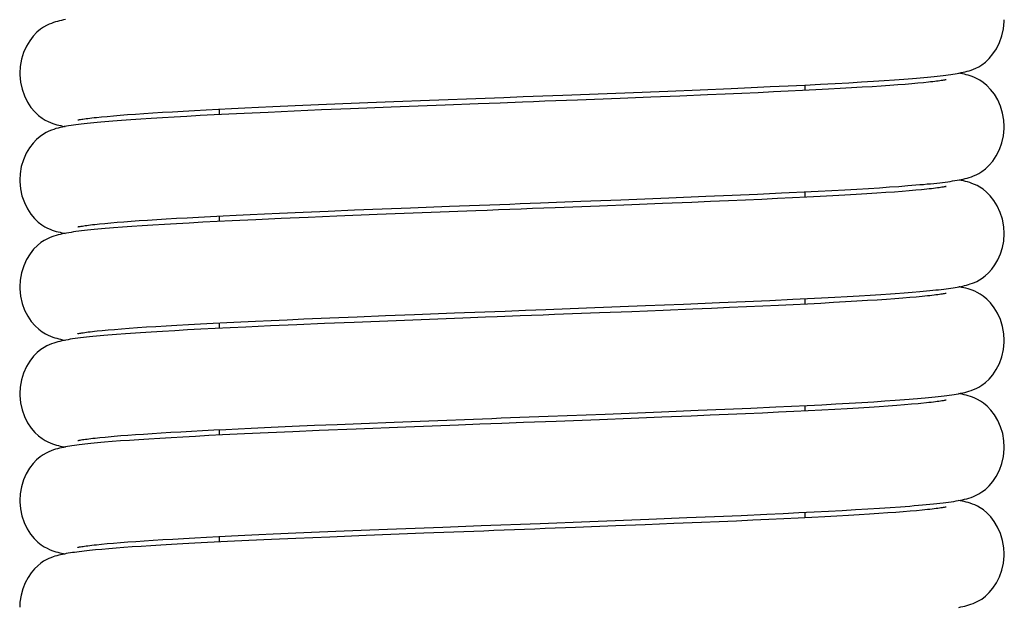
# Model space of a CAD drawing. Extents: x -559 to 3265, y -113 to 867.
# Tile 9 of 69: x 2754 to 2777, y 441 to 454. Entities that reach past the tile are written whole.
import ezdxf

# ---------------------------------------------------------------- set-up
doc = ezdxf.new("R2010")
doc.units = 0
doc.header["$LTSCALE"] = 2
doc.header["$MEASUREMENT"] = 0
doc.layers.get('0').update_dxf_attribs({"linetype": 'CONTINUOUS'})

msp = doc.modelspace()

# ---------------------------------------------------------------- linework, layer by layer
at = {"color": 7, "linetype": 'Continuous'}
for p, q in [((2772.269, 452.856), (2772.606, 452.874)), ((2772.606, 452.874), (2772.921, 452.891)), ((2772.921, 452.891), (2773.213, 452.908)), ((2773.213, 452.908), (2773.485, 452.925)), ((2773.485, 452.925), (2773.737, 452.941)), ((2773.737, 452.941), (2773.97, 452.957)), ((2773.97, 452.957), (2774.186, 452.973)), ((2774.186, 452.973), (2774.384, 452.989)), ((2774.372, 452.866), (2774.217, 452.853)), ((2774.512, 452.879), (2774.372, 452.866)), ((2774.384, 452.989), (2774.477, 452.997)), ((2774.639, 452.891), (2774.512, 452.879)), ((2774.753, 452.903), (2774.639, 452.891)), ((2766.326, 452.604), (2767.758, 452.659)), ((2767.758, 452.659), (2768.749, 452.699)), ((2768.749, 452.699), (2769.49, 452.729)), ((2769.49, 452.729), (2770.209, 452.759)), ((2770.454, 452.644), (2770.065, 452.627)), ((2770.209, 452.759), (2770.668, 452.78)), ((2770.826, 452.661), (2770.454, 452.644)), ((2770.668, 452.78), (2771.107, 452.8)), ((2771.183, 452.677), (2770.826, 452.661)), ((2771.107, 452.8), (2771.52, 452.819)), ((2771.524, 452.693), (2771.183, 452.677)), ((2771.52, 452.819), (2771.908, 452.838)), ((2771.848, 452.709), (2771.524, 452.693)), ((2772.156, 452.725), (2771.848, 452.709)), ((2771.904, 452.838), (2771.904, 452.712)), ((2771.908, 452.838), (2772.269, 452.856)), ((2772.448, 452.74), (2772.156, 452.725)), ((2772.723, 452.755), (2772.448, 452.74)), ((2772.983, 452.77), (2772.723, 452.755)), ((2773.227, 452.785), (2772.983, 452.77)), ((2773.455, 452.799), (2773.227, 452.785)), ((2773.668, 452.813), (2773.455, 452.799)), ((2773.866, 452.827), (2773.668, 452.813)), ((2774.049, 452.84), (2773.866, 452.827)), ((2774.217, 452.853), (2774.049, 452.84)), ((2760.693, 452.385), (2761.253, 452.408)), ((2761.253, 452.408), (2761.833, 452.432)), ((2761.833, 452.432), (2762.432, 452.455)), ((2762.432, 452.455), (2763.254, 452.487)), ((2767.646, 452.528), (2766.665, 452.49)), ((2768.351, 452.556), (2767.646, 452.528)), ((2769.023, 452.583), (2768.351, 452.556)), ((2769.66, 452.61), (2769.023, 452.583)), ((2770.065, 452.627), (2769.66, 452.61)), ((2756.473, 452.168), (2756.668, 452.182)), ((2756.668, 452.182), (2756.875, 452.195)), ((2756.875, 452.195), (2757.096, 452.209)), ((2757.096, 452.209), (2757.33, 452.223)), ((2757.33, 452.223), (2757.576, 452.237)), ((2757.576, 452.237), (2757.835, 452.251)), ((2757.835, 452.251), (2758.106, 452.266)), ((2758.106, 452.266), (2758.389, 452.28)), ((2758.389, 452.28), (2758.684, 452.295)), ((2758.404, 452.281), (2758.404, 452.155)), ((2758.976, 452.183), (2758.623, 452.166)), ((2758.684, 452.295), (2758.991, 452.309)), ((2759.536, 452.208), (2758.976, 452.183)), ((2758.991, 452.309), (2759.31, 452.324)), ((2759.31, 452.324), (2759.64, 452.339)), ((2760.132, 452.235), (2759.536, 452.208)), ((2759.64, 452.339), (2760.155, 452.362)), ((2760.764, 452.262), (2760.132, 452.235)), ((2760.155, 452.362), (2760.693, 452.385)), ((2761.431, 452.289), (2760.764, 452.262)), ((2762.372, 452.326), (2761.431, 452.289)), ((2763.61, 452.374), (2762.372, 452.326)), ((2755.572, 452.092), (2755.69, 452.104)), ((2755.69, 452.104), (2755.821, 452.116)), ((2755.821, 452.116), (2755.965, 452.129)), ((2755.951, 452.006), (2755.857, 451.998)), ((2756.151, 452.022), (2755.951, 452.006)), ((2755.965, 452.129), (2756.121, 452.142)), ((2756.121, 452.142), (2756.291, 452.155)), ((2756.365, 452.037), (2756.151, 452.022)), ((2756.291, 452.155), (2756.473, 452.168)), ((2756.594, 452.053), (2756.365, 452.037)), ((2756.837, 452.068), (2756.594, 452.053)), ((2757.096, 452.084), (2756.837, 452.068)), ((2757.369, 452.1), (2757.096, 452.084)), ((2757.659, 452.116), (2757.369, 452.1)), ((2757.964, 452.133), (2757.659, 452.116)), ((2758.286, 452.149), (2757.964, 452.133)), ((2758.623, 452.166), (2758.286, 452.149)), ((2771.886, 450.375), (2772.214, 450.392)), ((2771.904, 450.376), (2771.904, 450.25)), ((2772.214, 450.392), (2772.528, 450.408)), ((2772.528, 450.408), (2772.825, 450.424)), ((2772.825, 450.424), (2773.107, 450.44)), ((2773.107, 450.44), (2773.373, 450.456)), ((2773.373, 450.456), (2773.623, 450.472)), ((2773.623, 450.472), (2773.857, 450.488)), ((2773.969, 450.372), (2773.773, 450.358)), ((2773.857, 450.488), (2774.076, 450.503)), ((2774.148, 450.386), (2773.969, 450.372)), ((2774.076, 450.503), (2774.279, 450.519)), ((2774.313, 450.399), (2774.148, 450.386)), ((2774.279, 450.519), (2774.468, 450.534)), ((2774.463, 450.412), (2774.313, 450.399)), ((2774.598, 450.425), (2774.463, 450.412)), ((2774.719, 450.437), (2774.598, 450.425)), ((2766.743, 450.158), (2767.662, 450.194)), ((2767.662, 450.194), (2768.773, 450.238)), ((2768.773, 450.238), (2769.623, 450.273)), ((2769.731, 450.151), (2769.302, 450.133)), ((2769.623, 450.273), (2770.232, 450.299)), ((2770.144, 450.169), (2769.731, 450.151)), ((2770.539, 450.186), (2770.144, 450.169)), ((2770.232, 450.299), (2770.813, 450.324)), ((2770.917, 450.203), (2770.539, 450.186)), ((2770.813, 450.324), (2771.366, 450.35)), ((2771.278, 450.22), (2770.917, 450.203)), ((2771.623, 450.236), (2771.278, 450.22)), ((2771.95, 450.252), (2771.623, 450.236)), ((2772.261, 450.268), (2771.95, 450.252)), ((2772.554, 450.284), (2772.261, 450.268)), ((2772.831, 450.299), (2772.554, 450.284)), ((2773.091, 450.315), (2772.831, 450.299)), ((2773.335, 450.329), (2773.091, 450.315)), ((2773.562, 450.344), (2773.335, 450.329)), ((2773.773, 450.358), (2773.562, 450.344)), ((2760.34, 449.908), (2760.918, 449.933)), ((2760.918, 449.933), (2761.525, 449.958)), ((2761.525, 449.958), (2762.158, 449.983)), ((2762.158, 449.983), (2762.814, 450.009)), ((2762.814, 450.009), (2763.716, 450.043)), ((2767.915, 450.077), (2767.173, 450.048)), ((2768.626, 450.105), (2767.915, 450.077)), ((2769.302, 450.133), (2768.626, 450.105)), ((2756.05, 449.674), (2756.208, 449.687)), ((2756.208, 449.687), (2756.377, 449.7)), ((2756.377, 449.7), (2756.56, 449.713)), ((2756.56, 449.713), (2756.754, 449.726)), ((2756.754, 449.726), (2756.962, 449.739)), ((2756.962, 449.739), (2757.182, 449.753)), ((2757.182, 449.753), (2757.416, 449.766)), ((2757.416, 449.766), (2757.664, 449.78)), ((2757.664, 449.78), (2757.926, 449.794)), ((2757.926, 449.794), (2758.202, 449.809)), ((2758.356, 449.691), (2758.028, 449.674)), ((2758.202, 449.809), (2758.492, 449.824)), ((2758.404, 449.819), (2758.404, 449.693)), ((2758.492, 449.824), (2758.796, 449.838)), ((2758.796, 449.838), (2759.114, 449.853)), ((2759.249, 449.734), (2758.88, 449.716)), ((2759.114, 449.853), (2759.447, 449.869)), ((2759.834, 449.76), (2759.249, 449.734)), ((2759.447, 449.869), (2759.793, 449.884)), ((2759.793, 449.884), (2760.34, 449.908)), ((2760.455, 449.787), (2759.834, 449.76)), ((2761.113, 449.814), (2760.455, 449.787)), ((2762.046, 449.852), (2761.113, 449.814)), ((2763.288, 449.9), (2762.046, 449.852)), ((2755.536, 449.626), (2755.647, 449.638)), ((2755.647, 449.638), (2755.769, 449.65)), ((2755.769, 449.65), (2755.904, 449.662)), ((2755.968, 449.546), (2755.871, 449.538)), ((2755.904, 449.662), (2756.05, 449.674)), ((2756.172, 449.561), (2755.968, 449.546)), ((2756.391, 449.577), (2756.172, 449.561)), ((2756.625, 449.593), (2756.391, 449.577)), ((2756.874, 449.609), (2756.625, 449.593)), ((2757.139, 449.625), (2756.874, 449.609)), ((2757.419, 449.641), (2757.139, 449.625)), ((2757.715, 449.658), (2757.419, 449.641)), ((2758.028, 449.674), (2757.715, 449.658)), ((2770.532, 447.85), (2771.097, 447.876)), ((2771.097, 447.876), (2771.63, 447.901)), ((2771.63, 447.901), (2771.966, 447.917)), ((2771.904, 447.914), (2771.904, 447.788)), ((2771.966, 447.917), (2772.288, 447.934)), ((2772.288, 447.934), (2772.593, 447.95)), ((2772.593, 447.95), (2772.883, 447.966)), ((2772.883, 447.966), (2773.157, 447.982)), ((2773.349, 447.869), (2773.105, 447.854)), ((2773.157, 447.982), (2773.415, 447.997)), ((2773.576, 447.883), (2773.349, 447.869)), ((2773.415, 447.997), (2773.657, 448.013)), ((2773.788, 447.898), (2773.576, 447.883)), ((2773.657, 448.013), (2773.883, 448.028)), ((2773.983, 447.912), (2773.788, 447.898)), ((2774.162, 447.925), (2773.983, 447.912)), ((2774.327, 447.939), (2774.162, 447.925)), ((2774.193, 448.05), (2774.381, 448.065)), ((2774.475, 447.952), (2774.327, 447.939)), ((2774.381, 448.065), (2774.554, 448.08)), ((2774.61, 447.964), (2774.475, 447.952)), ((2774.554, 448.08), (2774.712, 448.094)), ((2774.73, 447.977), (2774.61, 447.964)), ((2766.87, 447.701), (2768.235, 447.755)), ((2768.64, 447.644), (2767.92, 447.615)), ((2768.235, 447.755), (2769.107, 447.79)), ((2769.321, 447.672), (2768.64, 447.644)), ((2769.107, 447.79), (2769.939, 447.824)), ((2769.752, 447.69), (2769.321, 447.672)), ((2770.165, 447.708), (2769.752, 447.69)), ((2769.939, 447.824), (2770.532, 447.85)), ((2770.56, 447.725), (2770.165, 447.708)), ((2770.937, 447.742), (2770.56, 447.725)), ((2771.297, 447.759), (2770.937, 447.742)), ((2771.64, 447.775), (2771.297, 447.759)), ((2771.966, 447.791), (2771.64, 447.775)), ((2772.276, 447.807), (2771.966, 447.791)), ((2772.569, 447.823), (2772.276, 447.807)), ((2772.845, 447.838), (2772.569, 447.823)), ((2773.105, 447.854), (2772.845, 447.838)), ((2759.6, 447.414), (2759.97, 447.43)), ((2759.97, 447.43), (2760.355, 447.447)), ((2760.355, 447.447), (2760.956, 447.472)), ((2760.956, 447.472), (2761.584, 447.498)), ((2761.584, 447.498), (2762.236, 447.524)), ((2762.236, 447.524), (2762.907, 447.55)), ((2764.017, 447.466), (2762.48, 447.407)), ((2762.907, 447.55), (2763.825, 447.586)), ((2767.92, 447.615), (2767.169, 447.586)), ((2755.709, 447.182), (2755.844, 447.195)), ((2755.844, 447.195), (2755.993, 447.208)), ((2755.993, 447.208), (2756.155, 447.221)), ((2756.155, 447.221), (2756.331, 447.235)), ((2756.331, 447.235), (2756.522, 447.248)), ((2756.522, 447.248), (2756.727, 447.262)), ((2756.727, 447.262), (2756.946, 447.276)), ((2756.946, 447.276), (2757.18, 447.291)), ((2757.18, 447.291), (2757.429, 447.305)), ((2757.674, 447.194), (2757.379, 447.177)), ((2757.429, 447.305), (2757.693, 447.32)), ((2757.984, 447.21), (2757.674, 447.194)), ((2757.693, 447.32), (2757.973, 447.335)), ((2757.973, 447.335), (2758.267, 447.35)), ((2758.311, 447.227), (2757.984, 447.21)), ((2758.267, 447.35), (2758.578, 447.366)), ((2758.654, 447.244), (2758.311, 447.227)), ((2758.404, 447.357), (2758.404, 447.232)), ((2758.578, 447.366), (2758.903, 447.382)), ((2759.014, 447.261), (2758.654, 447.244)), ((2758.903, 447.382), (2759.244, 447.398)), ((2759.584, 447.287), (2759.014, 447.261)), ((2759.244, 447.398), (2759.6, 447.414)), ((2760.191, 447.314), (2759.584, 447.287)), ((2760.835, 447.341), (2760.191, 447.314)), ((2761.516, 447.369), (2760.835, 447.341)), ((2762.48, 447.407), (2761.516, 447.369)), ((2755.587, 447.17), (2755.709, 447.182)), ((2755.935, 447.081), (2755.839, 447.073)), ((2756.035, 447.089), (2755.935, 447.081)), ((2756.246, 447.105), (2756.035, 447.089)), ((2756.837, 447.145), (2756.589, 447.129)), ((2757.1, 447.161), (2756.837, 447.145)), ((2757.379, 447.177), (2757.1, 447.161)), ((2770.064, 445.368), (2770.66, 445.394)), ((2770.66, 445.394), (2771.233, 445.42)), ((2771.233, 445.42), (2771.601, 445.437)), ((2771.601, 445.437), (2771.956, 445.455)), ((2771.904, 445.452), (2771.904, 445.327)), ((2771.956, 445.455), (2772.296, 445.472)), ((2772.296, 445.472), (2772.621, 445.489)), ((2772.878, 445.379), (2772.598, 445.363)), ((2772.621, 445.489), (2772.929, 445.507)), ((2773.142, 445.394), (2772.878, 445.379)), ((2772.929, 445.507), (2773.22, 445.524)), ((2773.387, 445.409), (2773.142, 445.394)), ((2773.22, 445.524), (2773.494, 445.54)), ((2773.616, 445.424), (2773.387, 445.409)), ((2773.494, 445.54), (2773.749, 445.557)), ((2773.828, 445.439), (2773.616, 445.424)), ((2773.749, 445.557), (2773.986, 445.573)), ((2774.024, 445.453), (2773.828, 445.439)), ((2773.986, 445.573), (2774.205, 445.589)), ((2774.203, 445.467), (2774.024, 445.453)), ((2774.367, 445.48), (2774.203, 445.467)), ((2774.515, 445.493), (2774.367, 445.48)), ((2767.9, 445.153), (2767.171, 445.125)), ((2767.302, 445.256), (2768.603, 445.307)), ((2768.607, 445.181), (2767.9, 445.153)), ((2768.603, 445.307), (2769.449, 445.342)), ((2769.286, 445.209), (2768.607, 445.181)), ((2769.72, 445.227), (2769.286, 445.209)), ((2769.449, 445.342), (2770.064, 445.368)), ((2770.139, 445.245), (2769.72, 445.227)), ((2770.541, 445.262), (2770.139, 445.245)), ((2770.927, 445.28), (2770.541, 445.262)), ((2771.296, 445.297), (2770.927, 445.28)), ((2771.648, 445.314), (2771.296, 445.297)), ((2771.982, 445.33), (2771.648, 445.314)), ((2772.299, 445.347), (2771.982, 445.33)), ((2772.598, 445.363), (2772.299, 445.347)), ((2758.843, 444.917), (2759.139, 444.931)), ((2759.139, 444.931), (2759.603, 444.952)), ((2759.603, 444.952), (2760.089, 444.974)), ((2760.089, 444.974), (2760.597, 444.996)), ((2760.597, 444.996), (2761.126, 445.018)), ((2761.126, 445.018), (2761.676, 445.04)), ((2762.707, 444.954), (2761.563, 444.909)), ((2761.676, 445.04), (2762.439, 445.07)), ((2762.439, 445.07), (2763.234, 445.101)), ((2763.918, 445.001), (2762.707, 444.954)), ((2755.542, 444.703), (2755.653, 444.715)), ((2755.653, 444.715), (2755.776, 444.727)), ((2755.983, 444.745), (2756.135, 444.758)), ((2756.135, 444.758), (2756.299, 444.77)), ((2756.299, 444.77), (2756.474, 444.783)), ((2756.474, 444.783), (2756.661, 444.796)), ((2756.661, 444.796), (2756.859, 444.809)), ((2757.032, 444.695), (2756.785, 444.68)), ((2756.859, 444.809), (2757.068, 444.822)), ((2757.293, 444.711), (2757.032, 444.695)), ((2757.068, 444.822), (2757.289, 444.835)), ((2757.289, 444.835), (2757.52, 444.849)), ((2757.569, 444.726), (2757.293, 444.711)), ((2757.52, 444.849), (2757.763, 444.862)), ((2757.859, 444.742), (2757.569, 444.726)), ((2757.763, 444.862), (2758.017, 444.876)), ((2758.163, 444.758), (2757.859, 444.742)), ((2758.017, 444.876), (2758.282, 444.889)), ((2758.483, 444.774), (2758.163, 444.758)), ((2758.282, 444.889), (2758.557, 444.903)), ((2758.404, 444.896), (2758.404, 444.77)), ((2758.989, 444.798), (2758.483, 444.774)), ((2758.557, 444.903), (2758.843, 444.917)), ((2759.529, 444.823), (2758.989, 444.798)), ((2760.102, 444.848), (2759.529, 444.823)), ((2760.707, 444.874), (2760.102, 444.848)), ((2761.563, 444.909), (2760.707, 444.874)), ((2755.937, 444.62), (2755.76, 444.605)), ((2756.128, 444.635), (2755.937, 444.62)), ((2756.333, 444.65), (2756.128, 444.635)), ((2756.552, 444.665), (2756.333, 444.65)), ((2756.785, 444.68), (2756.552, 444.665)), ((2773.623, 443.087), (2773.874, 443.104)), ((2773.874, 443.104), (2774.107, 443.12)), ((2769.183, 442.869), (2769.821, 442.896)), ((2769.821, 442.896), (2770.436, 442.922)), ((2770.436, 442.922), (2771.026, 442.949)), ((2771.026, 442.949), (2771.403, 442.966)), ((2771.403, 442.966), (2771.767, 442.984)), ((2771.767, 442.984), (2772.117, 443.001)), ((2771.904, 442.991), (2771.904, 442.865)), ((2772.364, 442.888), (2772.066, 442.873)), ((2772.117, 443.001), (2772.451, 443.019)), ((2772.646, 442.904), (2772.364, 442.888)), ((2772.451, 443.019), (2772.769, 443.036)), ((2772.911, 442.919), (2772.646, 442.904)), ((2772.769, 443.036), (2773.071, 443.053)), ((2773.16, 442.933), (2772.911, 442.919)), ((2773.071, 443.053), (2773.355, 443.07)), ((2773.394, 442.948), (2773.16, 442.933)), ((2773.355, 443.07), (2773.623, 443.087)), ((2773.612, 442.962), (2773.394, 442.948)), ((2773.815, 442.976), (2773.612, 442.962)), ((2774.003, 442.99), (2773.815, 442.976)), ((2774.176, 443.003), (2774.003, 442.99)), ((2774.336, 443.016), (2774.176, 443.003)), ((2774.482, 443.029), (2774.336, 443.016)), ((2774.614, 443.041), (2774.482, 443.029)), ((2774.732, 443.053), (2774.614, 443.041)), ((2762.49, 442.611), (2763.557, 442.652)), ((2767.546, 442.677), (2766.62, 442.642)), ((2766.949, 442.781), (2768.306, 442.834)), ((2768.225, 442.704), (2767.546, 442.677)), ((2768.886, 442.731), (2768.225, 442.704)), ((2768.306, 442.834), (2769.183, 442.869)), ((2769.523, 442.757), (2768.886, 442.731)), ((2769.932, 442.774), (2769.523, 442.757)), ((2770.327, 442.791), (2769.932, 442.774)), ((2770.708, 442.808), (2770.327, 442.791)), ((2771.073, 442.825), (2770.708, 442.808)), ((2771.421, 442.841), (2771.073, 442.825)), ((2771.752, 442.857), (2771.421, 442.841)), ((2772.066, 442.873), (2771.752, 442.857)), ((2758.112, 442.419), (2758.395, 442.433)), ((2758.395, 442.433), (2758.691, 442.448)), ((2758.404, 442.434), (2758.404, 442.308)), ((2758.691, 442.448), (2758.998, 442.463)), ((2758.998, 442.463), (2759.318, 442.478)), ((2759.318, 442.478), (2759.65, 442.493)), ((2759.65, 442.493), (2760.17, 442.516)), ((2760.956, 442.422), (2760.167, 442.389)), ((2760.17, 442.516), (2760.714, 442.539)), ((2760.714, 442.539), (2761.283, 442.562)), ((2761.792, 442.456), (2760.956, 442.422)), ((2761.283, 442.562), (2761.875, 442.586)), ((2763.118, 442.508), (2761.792, 442.456)), ((2761.875, 442.586), (2762.49, 442.611)), ((2755.574, 442.245), (2755.693, 442.257)), ((2755.693, 442.257), (2755.824, 442.27)), ((2755.824, 442.27), (2755.969, 442.282)), ((2755.969, 442.282), (2756.126, 442.295)), ((2756.126, 442.295), (2756.296, 442.308)), ((2756.296, 442.308), (2756.479, 442.322)), ((2756.607, 442.207), (2756.4, 442.193)), ((2756.479, 442.322), (2756.674, 442.335)), ((2756.827, 442.221), (2756.607, 442.207)), ((2756.674, 442.335), (2756.882, 442.349)), ((2757.06, 442.235), (2756.827, 442.221)), ((2756.882, 442.349), (2757.103, 442.362)), ((2757.307, 442.25), (2757.06, 442.235)), ((2757.103, 442.362), (2757.337, 442.376)), ((2757.568, 442.264), (2757.307, 442.25)), ((2757.337, 442.376), (2757.583, 442.39)), ((2757.843, 442.279), (2757.568, 442.264)), ((2757.583, 442.39), (2757.841, 442.405)), ((2757.841, 442.405), (2758.112, 442.419)), ((2758.132, 442.294), (2757.843, 442.279)), ((2758.593, 442.317), (2758.132, 442.294)), ((2759.085, 442.341), (2758.593, 442.317)), ((2759.61, 442.365), (2759.085, 442.341)), ((2760.167, 442.389), (2759.61, 442.365)), ((2755.552, 442.124), (2755.417, 442.111)), ((2755.698, 442.138), (2755.552, 442.124)), ((2755.856, 442.151), (2755.698, 442.138)), ((2756.025, 442.165), (2755.856, 442.151)), ((2756.206, 442.179), (2756.025, 442.165)), ((2756.4, 442.193), (2756.206, 442.179))]:
    msp.add_line(p, q, dxfattribs=at)
for points in [[(2754.86, 454.345), (2754.813, 454.336), (2754.767, 454.326), (2754.722, 454.315), (2754.677, 454.304), (2754.631, 454.291), (2754.584, 454.276), (2754.535, 454.259), (2754.48, 454.236), (2754.42, 454.207), (2754.355, 454.17), (2754.282, 454.121), (2754.201, 454.053), (2754.116, 453.965), (2754.035, 453.859), (2753.959, 453.734), (2753.894, 453.588), (2753.844, 453.431), (2753.814, 453.265), (2753.804, 453.112)], [(2774.477, 452.997), (2774.566, 453.004), (2774.652, 453.012), (2774.733, 453.019), (2774.812, 453.027), (2774.887, 453.035), (2774.958, 453.042), (2775.026, 453.05), (2775.091, 453.058), (2775.153, 453.065), (2775.212, 453.073), (2775.268, 453.081), (2775.321, 453.089), (2775.372, 453.097), (2775.42, 453.105), (2775.467, 453.113), (2775.513, 453.123), (2775.557, 453.132), (2775.6, 453.142), (2775.645, 453.154), (2775.691, 453.168), (2775.738, 453.183), (2775.792, 453.203), (2775.85, 453.228), (2775.913, 453.26), (2775.985, 453.305), (2776.069, 453.368), (2776.157, 453.451), (2776.243, 453.553), (2776.323, 453.675), (2776.393, 453.816), (2776.449, 453.969), (2776.486, 454.13), (2776.503, 454.298), (2776.503, 454.343)], [(2753.804, 453.112), (2753.805, 453.069), (2753.822, 452.901), (2753.859, 452.739), (2753.914, 452.586), (2753.984, 452.445), (2754.064, 452.323), (2754.15, 452.221), (2754.238, 452.138), (2754.321, 452.074), (2754.394, 452.03), (2754.457, 451.998), (2754.515, 451.972), (2754.568, 451.953), (2754.615, 451.937), (2754.661, 451.924), (2754.706, 451.912), (2754.749, 451.902), (2754.792, 451.892), (2754.838, 451.883), (2754.851, 451.881)], [(2776.504, 451.881), (2776.496, 452.025), (2776.466, 452.191), (2776.417, 452.35), (2776.351, 452.498), (2776.274, 452.627), (2776.189, 452.737), (2776.1, 452.829), (2776.015, 452.898), (2775.941, 452.947), (2775.876, 452.982), (2775.817, 453.01), (2775.763, 453.032), (2775.715, 453.048), (2775.669, 453.062), (2775.625, 453.075), (2775.583, 453.085), (2775.541, 453.095), (2775.497, 453.104), (2775.458, 453.112)], [(2775.165, 452.961), (2775.163, 452.961), (2775.155, 452.959), (2775.142, 452.956), (2775.125, 452.953), (2775.103, 452.949), (2775.078, 452.945), (2775.05, 452.94), (2775.017, 452.935), (2774.982, 452.93), (2774.942, 452.925), (2774.9, 452.92), (2774.854, 452.914), (2774.805, 452.908), (2774.753, 452.903)], [(2763.254, 452.487), (2764.532, 452.536), (2764.75, 452.544), (2764.969, 452.553), (2765.414, 452.57)], [(2764.885, 452.423), (2764.628, 452.413), (2764.372, 452.403), (2763.61, 452.374)], [(2766.665, 452.49), (2765.908, 452.462), (2765.653, 452.452), (2765.397, 452.442), (2764.885, 452.423)], [(2765.414, 452.57), (2765.639, 452.578), (2765.866, 452.587), (2766.326, 452.604)], [(2755.857, 451.998), (2755.766, 451.991), (2755.678, 451.983), (2755.594, 451.975), (2755.513, 451.967), (2755.436, 451.96), (2755.362, 451.952), (2755.292, 451.944), (2755.225, 451.936), (2755.161, 451.928), (2755.1, 451.92), (2755.042, 451.912), (2754.987, 451.904), (2754.933, 451.896), (2754.882, 451.887), (2754.833, 451.878), (2754.785, 451.868), (2754.737, 451.857), (2754.69, 451.846), (2754.641, 451.832), (2754.59, 451.816), (2754.537, 451.798), (2754.479, 451.774), (2754.417, 451.744), (2754.351, 451.706), (2754.277, 451.655), (2754.195, 451.586), (2754.111, 451.498), (2754.03, 451.391), (2753.955, 451.264), (2753.89, 451.117), (2753.841, 450.959), (2753.812, 450.792), (2753.804, 450.65)], [(2755.144, 452.032), (2755.145, 452.032), (2755.153, 452.034), (2755.167, 452.037), (2755.184, 452.04), (2755.206, 452.044), (2755.233, 452.049), (2755.263, 452.053), (2755.296, 452.058), (2755.334, 452.064), (2755.375, 452.069), (2755.419, 452.075), (2755.467, 452.08), (2755.518, 452.086), (2755.572, 452.092)], [(2774.468, 450.534), (2774.556, 450.542), (2774.641, 450.549), (2774.723, 450.557), (2774.801, 450.564), (2774.876, 450.572), (2774.947, 450.579), (2775.015, 450.587), (2775.08, 450.594), (2775.143, 450.602), (2775.202, 450.61), (2775.259, 450.618), (2775.313, 450.626), (2775.366, 450.634), (2775.416, 450.643), (2775.465, 450.651), (2775.512, 450.661), (2775.558, 450.671), (2775.603, 450.681), (2775.649, 450.694), (2775.696, 450.707), (2775.744, 450.723), (2775.797, 450.744), (2775.855, 450.769), (2775.917, 450.801), (2775.989, 450.845), (2776.07, 450.906), (2776.155, 450.987), (2776.239, 451.086), (2776.32, 451.207), (2776.392, 451.349), (2776.448, 451.504), (2776.486, 451.668), (2776.503, 451.839), (2776.504, 451.881)], [(2753.804, 450.65), (2753.805, 450.613), (2753.821, 450.443), (2753.857, 450.281), (2753.912, 450.127), (2753.983, 449.985), (2754.062, 449.864), (2754.146, 449.763), (2754.232, 449.681), (2754.314, 449.618), (2754.385, 449.573), (2754.447, 449.541), (2754.504, 449.515), (2754.556, 449.495), (2754.602, 449.479), (2754.647, 449.466), (2754.691, 449.454), (2754.734, 449.444), (2754.777, 449.434), (2754.821, 449.425), (2754.851, 449.419)], [(2776.504, 449.419), (2776.494, 449.573), (2776.463, 449.743), (2776.411, 449.903), (2776.343, 450.051), (2776.265, 450.179), (2776.181, 450.285), (2776.095, 450.371), (2776.013, 450.438), (2775.94, 450.486), (2775.875, 450.521), (2775.815, 450.549), (2775.758, 450.572), (2775.706, 450.589), (2775.656, 450.604), (2775.607, 450.618), (2775.56, 450.629), (2775.511, 450.639), (2775.462, 450.649), (2775.457, 450.65)], [(2771.366, 450.35), (2771.543, 450.358), (2771.886, 450.375)], [(2775.158, 450.497), (2775.161, 450.498), (2775.167, 450.5), (2775.166, 450.5), (2775.161, 450.498), (2775.151, 450.496), (2775.136, 450.493), (2775.116, 450.49), (2775.093, 450.485), (2775.066, 450.481), (2775.035, 450.476), (2775, 450.471), (2774.962, 450.466), (2774.92, 450.46), (2774.875, 450.455), (2774.826, 450.449), (2774.774, 450.443), (2774.719, 450.437)], [(2763.716, 450.043), (2764.407, 450.07), (2764.64, 450.079), (2764.873, 450.087), (2765.107, 450.096), (2765.341, 450.105), (2765.575, 450.114), (2765.809, 450.123), (2766.743, 450.158)], [(2765.368, 449.979), (2764.844, 449.959), (2764.582, 449.95), (2764.321, 449.94), (2763.288, 449.9)], [(2767.173, 450.048), (2766.15, 450.009), (2765.89, 449.999), (2765.629, 449.989), (2765.368, 449.979)], [(2758.88, 449.716), (2758.701, 449.708), (2758.356, 449.691)], [(2755.871, 449.538), (2755.778, 449.53), (2755.689, 449.522), (2755.603, 449.514), (2755.521, 449.506), (2755.442, 449.499), (2755.368, 449.491), (2755.296, 449.483), (2755.228, 449.475), (2755.164, 449.467), (2755.102, 449.459), (2755.043, 449.451), (2754.988, 449.442), (2754.934, 449.434), (2754.883, 449.425), (2754.833, 449.416), (2754.785, 449.406), (2754.738, 449.396), (2754.691, 449.384), (2754.643, 449.371), (2754.595, 449.356), (2754.545, 449.339), (2754.49, 449.317), (2754.431, 449.289), (2754.367, 449.254), (2754.294, 449.206), (2754.212, 449.14), (2754.126, 449.053), (2754.042, 448.946), (2753.964, 448.819), (2753.896, 448.671), (2753.845, 448.512), (2753.814, 448.343), (2753.804, 448.188)], [(2755.143, 449.57), (2755.144, 449.57), (2755.151, 449.572), (2755.163, 449.574), (2755.179, 449.577), (2755.198, 449.581), (2755.222, 449.585), (2755.249, 449.589), (2755.28, 449.594), (2755.315, 449.599), (2755.352, 449.604), (2755.394, 449.61), (2755.438, 449.615), (2755.486, 449.621), (2755.536, 449.626)], [(2774.712, 448.094), (2774.787, 448.101), (2774.858, 448.108), (2774.925, 448.115), (2774.99, 448.122), (2775.052, 448.129), (2775.111, 448.136), (2775.167, 448.143), (2775.221, 448.151), (2775.272, 448.158), (2775.322, 448.165), (2775.369, 448.173), (2775.415, 448.181), (2775.46, 448.189), (2775.504, 448.197), (2775.547, 448.206), (2775.59, 448.216), (2775.632, 448.227), (2775.675, 448.239), (2775.72, 448.253), (2775.767, 448.27), (2775.816, 448.289), (2775.87, 448.314), (2775.929, 448.346), (2775.993, 448.386), (2776.063, 448.439), (2776.138, 448.507), (2776.214, 448.592), (2776.288, 448.693), (2776.356, 448.811), (2776.415, 448.945), (2776.461, 449.09), (2776.492, 449.243), (2776.504, 449.419)], [(2753.804, 448.188), (2753.805, 448.142), (2753.823, 447.97), (2753.861, 447.806), (2753.918, 447.651), (2753.991, 447.509), (2754.072, 447.389), (2754.157, 447.289), (2754.244, 447.209), (2754.325, 447.148), (2754.396, 447.105), (2754.457, 447.074), (2754.514, 447.049), (2754.566, 447.03), (2754.613, 447.014), (2754.659, 447.001), (2754.704, 446.989), (2754.748, 446.979), (2754.793, 446.969), (2754.839, 446.96), (2754.851, 446.957)], [(2776.504, 446.957), (2776.495, 447.104), (2776.465, 447.272), (2776.415, 447.432), (2776.348, 447.58), (2776.271, 447.707), (2776.188, 447.815), (2776.103, 447.903), (2776.02, 447.971), (2775.947, 448.02), (2775.882, 448.056), (2775.822, 448.084), (2775.766, 448.107), (2775.716, 448.125), (2775.667, 448.14), (2775.619, 448.153), (2775.572, 448.164), (2775.525, 448.175), (2775.477, 448.185), (2775.457, 448.188)], [(2773.883, 448.028), (2773.99, 448.035), (2774.193, 448.05)], [(2775.164, 448.037), (2775.162, 448.037), (2775.153, 448.035), (2775.138, 448.032), (2775.12, 448.028), (2775.098, 448.024), (2775.071, 448.02), (2775.041, 448.015), (2775.007, 448.01), (2774.969, 448.005), (2774.928, 448), (2774.884, 447.994), (2774.836, 447.988), (2774.784, 447.982), (2774.73, 447.977)], [(2764.995, 447.63), (2765.466, 447.648), (2765.701, 447.657), (2765.936, 447.666), (2766.87, 447.701)], [(2763.825, 447.586), (2764.525, 447.612), (2764.76, 447.621), (2764.995, 447.63)], [(2765.339, 447.516), (2764.809, 447.496), (2764.544, 447.486), (2764.017, 447.466)], [(2767.169, 447.586), (2766.132, 447.547), (2765.869, 447.537), (2765.604, 447.526), (2765.339, 447.516)], [(2755.839, 447.073), (2755.747, 447.065), (2755.659, 447.058), (2755.574, 447.05), (2755.493, 447.042), (2755.416, 447.034), (2755.343, 447.026), (2755.272, 447.018), (2755.206, 447.01), (2755.142, 447.002), (2755.082, 446.994), (2755.025, 446.986), (2754.97, 446.978), (2754.918, 446.969), (2754.868, 446.961), (2754.819, 446.951), (2754.772, 446.942), (2754.727, 446.931), (2754.682, 446.92), (2754.636, 446.907), (2754.589, 446.893), (2754.541, 446.876), (2754.487, 446.854), (2754.428, 446.826), (2754.365, 446.791), (2754.292, 446.743), (2754.209, 446.675), (2754.122, 446.586), (2754.038, 446.478), (2753.96, 446.35), (2753.893, 446.201), (2753.843, 446.041), (2753.813, 445.874), (2753.804, 445.726)], [(2755.144, 447.108), (2755.145, 447.109), (2755.154, 447.111), (2755.169, 447.114), (2755.188, 447.117), (2755.211, 447.121), (2755.239, 447.126), (2755.27, 447.131), (2755.305, 447.136), (2755.343, 447.141), (2755.385, 447.147), (2755.43, 447.152), (2755.479, 447.158), (2755.531, 447.164), (2755.587, 447.17)], [(2756.589, 447.129), (2756.471, 447.121), (2756.246, 447.105)], [(2774.405, 445.605), (2774.5, 445.613), (2774.59, 445.621), (2774.676, 445.629), (2774.758, 445.636), (2774.836, 445.644), (2774.911, 445.652), (2774.982, 445.66), (2775.05, 445.667), (2775.114, 445.675), (2775.176, 445.683), (2775.235, 445.691), (2775.291, 445.699), (2775.345, 445.707), (2775.397, 445.716), (2775.447, 445.724), (2775.496, 445.734), (2775.544, 445.744), (2775.591, 445.755), (2775.639, 445.767), (2775.688, 445.781), (2775.738, 445.798), (2775.793, 445.818), (2775.852, 445.844), (2775.916, 445.876), (2775.988, 445.921), (2776.069, 445.982), (2776.154, 446.062), (2776.238, 446.161), (2776.319, 446.281), (2776.391, 446.423), (2776.448, 446.578), (2776.486, 446.743), (2776.503, 446.915), (2776.504, 446.957)], [(2753.804, 445.726), (2753.805, 445.684), (2753.822, 445.513), (2753.86, 445.35), (2753.916, 445.196), (2753.987, 445.054), (2754.068, 444.933), (2754.152, 444.833), (2754.239, 444.751), (2754.32, 444.69), (2754.391, 444.646), (2754.453, 444.614), (2754.51, 444.589), (2754.561, 444.57), (2754.608, 444.554), (2754.652, 444.541), (2754.696, 444.529), (2754.738, 444.519), (2754.781, 444.509), (2754.826, 444.5), (2754.85, 444.496)], [(2774.205, 445.589), (2774.307, 445.597), (2774.405, 445.605)], [(2776.504, 444.496), (2776.496, 444.638), (2776.467, 444.805), (2776.418, 444.963), (2776.352, 445.111), (2776.276, 445.239), (2776.194, 445.347), (2776.108, 445.437), (2776.025, 445.505), (2775.952, 445.555), (2775.887, 445.592), (2775.827, 445.62), (2775.772, 445.643), (2775.722, 445.661), (2775.674, 445.676), (2775.627, 445.689), (2775.581, 445.7), (2775.535, 445.711), (2775.488, 445.721), (2775.457, 445.726)], [(2774.709, 445.512), (2774.583, 445.5), (2774.515, 445.493)], [(2775.163, 445.575), (2775.16, 445.575), (2775.15, 445.573), (2775.135, 445.569), (2775.115, 445.566), (2775.092, 445.562), (2775.064, 445.557), (2775.032, 445.552), (2774.997, 445.547), (2774.958, 445.542), (2774.915, 445.536), (2774.869, 445.53), (2774.819, 445.525), (2774.766, 445.519), (2774.709, 445.512)], [(2763.234, 445.101), (2764.477, 445.149), (2764.69, 445.157), (2764.903, 445.165)], [(2764.903, 445.165), (2765.551, 445.189), (2765.769, 445.198), (2765.987, 445.206), (2767.302, 445.256)], [(2764.917, 445.039), (2764.666, 445.029), (2764.416, 445.02), (2763.918, 445.001)], [(2767.171, 445.125), (2766.176, 445.086), (2765.925, 445.077), (2765.673, 445.067), (2765.421, 445.058), (2764.917, 445.039)], [(2755.142, 444.646), (2755.143, 444.646), (2755.15, 444.648), (2755.161, 444.65), (2755.178, 444.654), (2755.198, 444.657), (2755.223, 444.662), (2755.251, 444.666), (2755.282, 444.671), (2755.318, 444.676), (2755.356, 444.681), (2755.398, 444.687), (2755.443, 444.692), (2755.491, 444.698), (2755.542, 444.703)], [(2755.776, 444.727), (2755.911, 444.739), (2755.983, 444.745)], [(2755.76, 444.605), (2755.676, 444.597), (2755.595, 444.59), (2755.518, 444.583), (2755.444, 444.575), (2755.374, 444.568), (2755.306, 444.56), (2755.241, 444.553), (2755.179, 444.545), (2755.12, 444.538), (2755.064, 444.53), (2755.009, 444.522), (2754.958, 444.514), (2754.907, 444.506), (2754.859, 444.497), (2754.811, 444.488), (2754.765, 444.478), (2754.72, 444.468), (2754.675, 444.457), (2754.628, 444.443), (2754.58, 444.428), (2754.53, 444.41), (2754.475, 444.387), (2754.414, 444.358), (2754.349, 444.32), (2754.276, 444.269), (2754.195, 444.201), (2754.112, 444.113), (2754.031, 444.007), (2753.957, 443.882), (2753.893, 443.738), (2753.844, 443.582), (2753.813, 443.418), (2753.804, 443.265)], [(2774.425, 443.145), (2774.522, 443.153), (2774.615, 443.161), (2774.705, 443.17), (2774.79, 443.178), (2774.871, 443.186), (2774.948, 443.194), (2775.021, 443.202), (2775.091, 443.21), (2775.157, 443.219), (2775.22, 443.227), (2775.28, 443.235), (2775.337, 443.244), (2775.391, 443.253), (2775.443, 443.262), (2775.493, 443.272), (2775.542, 443.282), (2775.59, 443.293), (2775.639, 443.305), (2775.689, 443.32), (2775.739, 443.336), (2775.795, 443.357), (2775.854, 443.383), (2775.918, 443.416), (2775.989, 443.46), (2776.07, 443.521), (2776.154, 443.601), (2776.238, 443.699), (2776.319, 443.819), (2776.391, 443.961), (2776.448, 444.116), (2776.486, 444.281), (2776.503, 444.453), (2776.504, 444.496)], [(2753.804, 443.265), (2753.805, 443.237), (2753.819, 443.069), (2753.854, 442.908), (2753.907, 442.755), (2753.975, 442.614), (2754.052, 442.492), (2754.134, 442.391), (2754.219, 442.307), (2754.299, 442.243), (2754.371, 442.196), (2754.434, 442.162), (2754.492, 442.135), (2754.545, 442.114), (2754.593, 442.097), (2754.639, 442.083), (2754.683, 442.071), (2754.727, 442.06), (2754.771, 442.05), (2754.816, 442.04), (2754.85, 442.034)], [(2774.107, 443.12), (2774.217, 443.129), (2774.323, 443.137), (2774.425, 443.145)], [(2775.163, 443.114), (2775.161, 443.113), (2775.152, 443.111), (2775.138, 443.108), (2775.12, 443.105), (2775.098, 443.101), (2775.071, 443.096), (2775.041, 443.092), (2775.008, 443.087), (2774.97, 443.082), (2774.93, 443.076), (2774.885, 443.071), (2774.838, 443.065), (2774.787, 443.059), (2774.732, 443.053)], [(2776.503, 442.034), (2776.495, 442.177), (2776.465, 442.345), (2776.416, 442.505), (2776.35, 442.653), (2776.273, 442.781), (2776.19, 442.889), (2776.104, 442.978), (2776.021, 443.047), (2775.948, 443.096), (2775.883, 443.132), (2775.823, 443.161), (2775.767, 443.183), (2775.717, 443.201), (2775.669, 443.216), (2775.622, 443.229), (2775.576, 443.24), (2775.53, 443.25), (2775.483, 443.26), (2775.457, 443.265)], [(2763.557, 442.652), (2764.443, 442.686), (2764.668, 442.694), (2764.894, 442.703), (2765.348, 442.72)], [(2765.348, 442.72), (2765.576, 442.729), (2765.805, 442.737), (2766.949, 442.781)], [(2766.62, 442.642), (2765.916, 442.615), (2765.681, 442.606), (2765.445, 442.597), (2765.21, 442.588), (2764.974, 442.579), (2764.739, 442.57), (2764.505, 442.561), (2764.271, 442.552), (2763.118, 442.508)], [(2755.143, 442.184), (2755.144, 442.185), (2755.153, 442.187), (2755.167, 442.19), (2755.185, 442.193), (2755.207, 442.197), (2755.234, 442.202), (2755.264, 442.206), (2755.298, 442.211), (2755.336, 442.217), (2755.377, 442.222), (2755.421, 442.228), (2755.469, 442.233), (2755.52, 442.239), (2755.574, 442.245)], [(2755.417, 442.111), (2755.354, 442.104), (2755.292, 442.097), (2755.234, 442.09), (2755.177, 442.083), (2755.123, 442.076), (2755.071, 442.069), (2755.021, 442.062), (2754.972, 442.055), (2754.925, 442.047), (2754.879, 442.039), (2754.834, 442.031), (2754.79, 442.022), (2754.747, 442.013), (2754.703, 442.002), (2754.66, 441.991), (2754.617, 441.978), (2754.572, 441.963), (2754.524, 441.946), (2754.474, 441.925), (2754.418, 441.898), (2754.356, 441.863), (2754.29, 441.818), (2754.219, 441.761), (2754.144, 441.687), (2754.067, 441.596), (2753.996, 441.489), (2753.931, 441.367), (2753.876, 441.229), (2753.835, 441.081), (2753.81, 440.924), (2753.805, 440.803)], [(2775.454, 440.802), (2775.501, 440.811), (2775.547, 440.821), (2775.591, 440.831), (2775.637, 440.843), (2775.684, 440.857), (2775.733, 440.873), (2775.787, 440.893), (2775.846, 440.918), (2775.91, 440.95), (2775.983, 440.994), (2776.067, 441.058), (2776.156, 441.142), (2776.242, 441.244), (2776.322, 441.366), (2776.393, 441.507), (2776.448, 441.66), (2776.485, 441.82), (2776.502, 441.988), (2776.503, 442.034)]]:
    msp.add_lwpolyline(points, dxfattribs=at)

doc.saveas('drawing.dxf')
